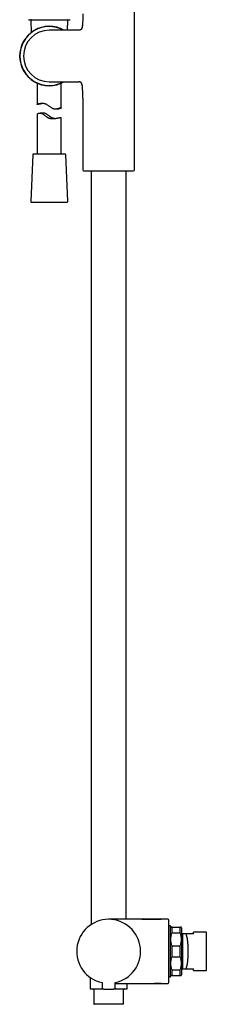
# Model space of a CAD drawing. Header units: millimetres. Extents: x 8 to 1761, y 12 to 2688.
# Tile 12 of 20: x 521 to 638, y 1454 to 2070. Entities that reach past the tile are written whole.
import ezdxf

# ---------------------------------------------------------------- set-up
doc = ezdxf.new("R2010")
doc.units = ezdxf.units.MM

msp = doc.modelspace()

# ---------------------------------------------------------------- linework, layer by layer
at = {"color": 7, "linetype": 'Continuous', "lineweight": 30}
for p, q in [((593.15, 1975.59), (593.15, 2090.24)), ((528.23, 2069), (528.55, 2061.54)), ((551.22, 2062.97), (551.48, 2069)), ((557.86, 2062.97), (539.86, 2062.97)), ((558.43, 2062.97), (557.86, 2062.97)), ((539.86, 2030.67), (557.86, 2030.67)), ((557.86, 2030.67), (558.43, 2030.67)), ((532.36, 2029.84), (532.36, 2016.62)), ((547.36, 2014.45), (547.36, 2029.84)), ((560.85, 2020.5), (560.85, 1975.59)), ((543.62, 2013.84), (545.89, 2013.84)), ((532.36, 2010.55), (532.36, 1985.52)), ((535.76, 2011.2), (534.06, 2011.2)), ((547.36, 1985.52), (547.36, 2008.44)), ((529.48, 1985.04), (528.23, 1956.04)), ((549.61, 1985.52), (529.98, 1985.52)), ((549.73, 1985.52), (549.61, 1985.52)), ((551.48, 1956.04), (550.23, 1985.04)), ((561.33, 1975.09), (562.69, 1975.03)), ((562.69, 1975.03), (591.31, 1975.03)), ((566, 1975.03), (566, 1504.01)), ((588, 1507.31), (588, 1975.03)), ((591.31, 1975.03), (592.67, 1975.09)), ((528.73, 1955.52), (550.98, 1955.52)), ((610, 1507.31), (577, 1507.31)), ((614.2, 1507.31), (610, 1507.31)), ((615.7, 1503.31), (614.7, 1503.31)), ((615.7, 1471.31), (615.7, 1503.31)), ((615.95, 1502.31), (615.7, 1502.06)), ((616.7, 1498.96), (616.7, 1502.31)), ((616.7, 1502.31), (621.7, 1502.31)), ((621.7, 1502.31), (621.7, 1498.96)), ((622.7, 1502.05), (622.45, 1502.31)), ((616.7, 1498.96), (621.7, 1498.96)), ((623.15, 1498.31), (622.7, 1498.31)), ((623.2, 1498.3), (623.15, 1498.31)), ((623.15, 1498.31), (623.2, 1498.3)), ((630.2, 1498.31), (625.35, 1498.31)), ((638, 1499.31), (630.2, 1499.31)), ((630.2, 1498.31), (630.2, 1499.31)), ((638.2, 1499.11), (638, 1499.31)), ((638, 1499.31), (638, 1475.31)), ((638.2, 1487.31), (638.2, 1499.11)), ((616.7, 1483.96), (616.7, 1490.65)), ((616.7, 1490.65), (621.7, 1490.65)), ((621.7, 1490.65), (621.7, 1483.96)), ((616.7, 1483.96), (621.7, 1483.96)), ((638.2, 1475.51), (638.2, 1487.31)), ((565.35, 1471.05), (565.35, 1464.11)), ((614.7, 1471.31), (615.7, 1471.31)), ((615.7, 1472.56), (615.95, 1472.31)), ((616.7, 1472.31), (616.7, 1475.65)), ((616.7, 1475.65), (621.7, 1475.65)), ((616.7, 1472.31), (621.7, 1472.31)), ((621.7, 1475.65), (621.7, 1472.31)), ((622.45, 1472.31), (622.7, 1472.56)), ((622.7, 1476.31), (623.15, 1476.31)), ((623.2, 1476.31), (623.15, 1476.31)), ((623.2, 1476.31), (623.21, 1476.31)), ((625.35, 1476.31), (630.2, 1476.31)), ((630.2, 1475.31), (630.2, 1476.31)), ((630.2, 1475.31), (638, 1475.31)), ((638, 1475.31), (638.2, 1475.51)), ((572.87, 1467.91), (572.9, 1464.59)), ((581.1, 1464.59), (581.13, 1467.91)), ((581.12, 1467.31), (610, 1467.31)), ((588.65, 1464.11), (588.65, 1467.31)), ((610, 1467.31), (614.2, 1467.31)), ((567.75, 1463.31), (567.75, 1454.41)), ((581.62, 1463.81), (581.81, 1464.04)), ((581.62, 1463.81), (581.69, 1463.81)), ((586.25, 1454.41), (586.25, 1463.31)), ((586.05, 1454.21), (567.95, 1454.21))]:
    msp.add_line(p, q, dxfattribs=at)
at = {"color": 7, "linetype": 'Continuous', "lineweight": 30, "flags": 128}
msp.add_lwpolyline([(536.53, 2017.22), (536.46, 2017.21), (535.95, 2017.14), (535.47, 2017.07), (535.01, 2016.99), (534.58, 2016.91), (534.18, 2016.83), (533.95, 2016.79), (533.74, 2016.75), (533.49, 2016.7), (533.27, 2016.66), (533.05, 2016.63), (532.86, 2016.6), (532.69, 2016.58), (532.55, 2016.57), (532.45, 2016.57), (532.39, 2016.58), (532.36, 2016.6), (532.36, 2016.63), (532.41, 2016.68), (532.51, 2016.74), (532.66, 2016.81), (532.85, 2016.89), (533.09, 2016.97), (533.38, 2017.06), (533.72, 2017.14), (533.97, 2017.2), (534.24, 2017.24), (534.53, 2017.28), (534.85, 2017.31), (535.18, 2017.33), (535.52, 2017.33), (535.98, 2017.3), (536.21, 2017.27), (536.45, 2017.24), (536.74, 2017.18), (537.04, 2017.1), (537.28, 2017.03), (537.53, 2016.94), (537.77, 2016.84), (538.01, 2016.73), (538.3, 2016.58), (538.59, 2016.41), (538.9, 2016.2), (539.22, 2015.98), (539.52, 2015.75), (539.83, 2015.52), (540.14, 2015.28), (540.45, 2015.05), (540.76, 2014.83), (541.09, 2014.61), (541.41, 2014.42), (541.75, 2014.24), (542.09, 2014.1), (542.45, 2013.98), (542.8, 2013.91), (543.15, 2013.86), (543.5, 2013.84), (543.84, 2013.84), (544.23, 2013.87), (544.54, 2013.91), (544.84, 2013.96), (545.17, 2014.03), (545.49, 2014.11), (545.82, 2014.2), (546.12, 2014.28), (546.35, 2014.35), (546.57, 2014.41), (546.71, 2014.45), (546.86, 2014.48), (546.99, 2014.51), (547.11, 2014.53), (547.2, 2014.53), (547.2, 2014.53)], dxfattribs=at)
at = {"color": 7, "linetype": 'Continuous', "lineweight": 30}
for centre, radius, start, end in [((528.73, 2069.02), 0.5, 90, 182.48126), ((550.98, 2069.02), 0.5, 357.51874, 90), ((539.86, 2046.82), 18.56, 60.51871, 180), ((539.86, 2046.82), 18.44, 61.16145, 180), ((539.86, 2046.82), 16.15, 90, 180), ((539.86, 2046.82), 18.56, 180, 299.50919), ((539.86, 2046.82), 18.44, 180, 298.83058), ((539.86, 2046.82), 16.15, 180, 270), ((529.98, 1985.02), 0.5, 90, 177.51874), ((549.73, 1985.02), 0.5, 2.48126, 90), ((561.35, 1975.59), 0.5, 180, 267.33704), ((592.65, 1975.59), 0.5, 272.66296, 0), ((528.73, 1956.02), 0.5, 177.51874, 270), ((550.98, 1956.02), 0.5, 270, 2.48126), ((577, 1487.31), 20, 281.90531, 258.09469), ((614.2, 1506.81), 0.5, 0, 90), ((573.7, 1464.6), 0.8, 180.5, 263.2497), ((580.3, 1464.6), 0.8, 276.7503, 359.5), ((614.2, 1467.81), 0.5, 270, 0), ((565.65, 1464.11), 0.3, 180, 270), ((567.25, 1463.31), 0.5, 0, 90), ((586.75, 1463.31), 0.5, 90, 180), ((588.35, 1464.11), 0.3, 270, 0), ((567.95, 1454.41), 0.2, 180, 270), ((586.05, 1454.41), 0.2, 270, 0)]:
    msp.add_arc(centre, radius, start, end, dxfattribs=at)
for points, knots in [([(526.85, 2069.52), (526.85, 2069.52), (526.86, 2069.52), (526.92, 2069.52), (527.03, 2069.52), (527.17, 2069.52), (527.35, 2069.52), (527.57, 2069.52), (527.83, 2069.52), (528.13, 2069.52), (528.47, 2069.52), (528.84, 2069.52), (529.24, 2069.52), (529.68, 2069.52), (530.15, 2069.52), (530.65, 2069.52), (531.18, 2069.52), (531.74, 2069.52), (532.33, 2069.52), (532.93, 2069.52), (533.56, 2069.52), (534.21, 2069.52), (534.88, 2069.52), (535.56, 2069.52), (536.25, 2069.52), (536.96, 2069.52), (537.68, 2069.52), (538.4, 2069.52), (539.13, 2069.52), (539.86, 2069.52), (540.58, 2069.52), (541.31, 2069.52), (542.03, 2069.52), (542.75, 2069.52), (543.46, 2069.52), (544.15, 2069.52), (544.83, 2069.52), (545.5, 2069.52), (546.15, 2069.52), (546.78, 2069.52), (547.39, 2069.52), (547.97, 2069.52), (548.53, 2069.52), (549.06, 2069.52), (549.56, 2069.52), (550.03, 2069.52), (550.47, 2069.52), (550.87, 2069.52), (551.24, 2069.52), (551.58, 2069.52), (551.88, 2069.52), (552.14, 2069.52), (552.36, 2069.52), (552.54, 2069.52), (552.68, 2069.52), (552.79, 2069.52), (552.85, 2069.52), (552.86, 2069.52), (552.86, 2069.52)], [0, 0, 0, 0, 0.017876, 0.035708, 0.053551, 0.071444, 0.089295, 0.107128, 0.124999, 0.142884, 0.160721, 0.178568, 0.196461, 0.21431, 0.232139, 0.250005, 0.267881, 0.285711, 0.303551, 0.321441, 0.33929, 0.357121, 0.37499, 0.39287, 0.410704, 0.428547, 0.446439, 0.464288, 0.482119, 0.499986, 0.517866, 0.535698, 0.553541, 0.571433, 0.589283, 0.607115, 0.624984, 0.642863, 0.660696, 0.678538, 0.696427, 0.714274, 0.732101, 0.749966, 0.767844, 0.785677, 0.80352, 0.821415, 0.839268, 0.857104, 0.874977, 0.892859, 0.910692, 0.928535, 0.946428, 0.964283, 0.982121, 1, 1, 1, 1]), ([(560.85, 2073.14), (560.85, 2072.71), (560.85, 2071.84), (560.83, 2070.54), (560.8, 2069.43), (560.77, 2068.5), (560.74, 2067.77), (560.7, 2067.06), (560.65, 2066.43), (560.59, 2065.88), (560.53, 2065.41), (560.45, 2065), (560.37, 2064.66), (560.29, 2064.37), (560.19, 2064.11), (560.07, 2063.87), (559.94, 2063.65), (559.79, 2063.46), (559.62, 2063.31), (559.42, 2063.18), (559.2, 2063.08), (558.96, 2063.02), (558.7, 2062.98), (558.52, 2062.97), (558.43, 2062.97)], [0, 0, 0, 0, 0.114315, 0.229333, 0.343376, 0.40944, 0.474245, 0.537352, 0.59807, 0.641999, 0.683801, 0.723215, 0.751082, 0.777431, 0.802259, 0.825631, 0.847698, 0.868724, 0.889126, 0.909441, 0.93022, 0.951966, 0.975109, 1, 1, 1, 1]), ([(560.85, 2020.5), (560.85, 2020.93), (560.85, 2021.8), (560.83, 2023.1), (560.8, 2024.21), (560.77, 2025.14), (560.74, 2025.87), (560.7, 2026.58), (560.65, 2027.21), (560.59, 2027.76), (560.53, 2028.23), (560.45, 2028.64), (560.37, 2028.98), (560.29, 2029.27), (560.19, 2029.53), (560.07, 2029.77), (559.94, 2029.99), (559.79, 2030.17), (559.62, 2030.33), (559.42, 2030.46), (559.2, 2030.55), (558.96, 2030.62), (558.7, 2030.66), (558.52, 2030.67), (558.43, 2030.67)], [0, 0, 0, 0, 0.114318, 0.229337, 0.343381, 0.409445, 0.47425, 0.537356, 0.598073, 0.642001, 0.683802, 0.723215, 0.751081, 0.77743, 0.802257, 0.825629, 0.847696, 0.868722, 0.889124, 0.909439, 0.930218, 0.951965, 0.975108, 1, 1, 1, 1]), ([(547.2, 2014.53), (547.22, 2014.53), (547.26, 2014.53), (547.31, 2014.52), (547.35, 2014.49), (547.36, 2014.46), (547.35, 2014.41), (547.3, 2014.34), (547.22, 2014.25), (547.08, 2014.15), (546.9, 2014.05), (546.68, 2013.97), (546.46, 2013.9), (546.24, 2013.86), (546.05, 2013.84), (545.92, 2013.84), (545.89, 2013.84)], [0, 0, 0, 0, 0.053717, 0.107576, 0.173965, 0.24061, 0.311546, 0.382768, 0.476525, 0.571459, 0.66698, 0.763712, 0.833901, 0.904424, 0.97533, 1, 1, 1, 1]), ([(532.36, 2010.55), (532.36, 2010.56), (532.36, 2010.58), (532.4, 2010.63), (532.47, 2010.7), (532.58, 2010.78), (532.73, 2010.87), (532.88, 2010.95), (533.04, 2011.01), (533.22, 2011.08), (533.43, 2011.13), (533.64, 2011.17), (533.85, 2011.2), (534.06, 2011.2), (534.26, 2011.2), (534.46, 2011.18), (534.69, 2011.13), (534.95, 2011.06), (535.2, 2010.96), (535.45, 2010.84), (535.7, 2010.7), (535.95, 2010.54), (536.26, 2010.32), (536.59, 2010.06), (536.97, 2009.75), (537.39, 2009.4), (537.83, 2009.06), (538.27, 2008.74), (538.67, 2008.49), (539.05, 2008.29), (539.4, 2008.14), (539.74, 2008.02), (540.05, 2007.93), (540.37, 2007.86), (540.71, 2007.79), (541.13, 2007.74), (541.56, 2007.71), (542.03, 2007.7), (542.49, 2007.72), (542.93, 2007.75), (543.34, 2007.79), (543.73, 2007.84), (544.13, 2007.9), (544.52, 2007.96), (544.9, 2008.03), (545.22, 2008.1), (545.52, 2008.15), (545.8, 2008.21), (546.08, 2008.27), (546.35, 2008.32), (546.57, 2008.37), (546.74, 2008.4), (546.88, 2008.42), (547, 2008.44), (547.12, 2008.46), (547.24, 2008.47), (547.31, 2008.47), (547.35, 2008.46), (547.35, 2008.45), (547.35, 2008.44)], [0, 0, 0, 0, 0.013715, 0.033896, 0.052188, 0.076538, 0.101041, 0.116489, 0.131975, 0.150698, 0.167336, 0.184035, 0.19854, 0.213102, 0.22389, 0.236465, 0.249101, 0.264144, 0.279329, 0.291893, 0.304531, 0.319551, 0.334641, 0.354935, 0.3753, 0.397786, 0.424475, 0.445248, 0.46613, 0.482196, 0.49837, 0.512461, 0.526626, 0.537128, 0.553168, 0.569302, 0.588499, 0.607827, 0.628185, 0.647251, 0.666406, 0.684241, 0.70214, 0.724811, 0.744185, 0.763635, 0.780737, 0.797892, 0.81753, 0.840737, 0.858855, 0.87704, 0.889886, 0.902757, 0.921767, 0.94423, 0.966827, 0.985499, 1, 1, 1, 1]), ([(543.11, 2007.77), (543.03, 2007.78), (542.84, 2007.81), (542.57, 2007.86), (542.26, 2007.94), (541.94, 2008.04), (541.59, 2008.18), (541.26, 2008.33), (540.98, 2008.48), (540.66, 2008.67), (540.31, 2008.9), (539.9, 2009.21), (539.51, 2009.5), (539.14, 2009.78), (538.82, 2010.02), (538.52, 2010.24), (538.24, 2010.43), (537.94, 2010.61), (537.66, 2010.76), (537.37, 2010.89), (537.12, 2010.99), (536.86, 2011.07), (536.58, 2011.13), (536.25, 2011.18), (535.97, 2011.2), (535.81, 2011.2), (535.76, 2011.2)], [0, 0, 0, 0, 0.033216, 0.073807, 0.103886, 0.150218, 0.196873, 0.237525, 0.278391, 0.308682, 0.367481, 0.42654, 0.487329, 0.537746, 0.58824, 0.628082, 0.668003, 0.708954, 0.750083, 0.785888, 0.821906, 0.848652, 0.889686, 0.931047, 0.980345, 1, 1, 1, 1]), ([(610, 1507.28), (609.69, 1507.28), (609.05, 1507.29), (608.07, 1507.29), (607.05, 1507.29), (605.99, 1507.3), (604.9, 1507.3), (603.7, 1507.3), (602.38, 1507.3), (600.97, 1507.3), (599.52, 1507.3), (598.05, 1507.31), (597.06, 1507.31), (596.56, 1507.31)], [0, 0, 0, 0, 0.069802, 0.142859, 0.218936, 0.297797, 0.379202, 0.462912, 0.566066, 0.671773, 0.779612, 0.889162, 1, 1, 1, 1]), ([(610, 1507.28), (610, 1507.28), (610, 1507.3), (610, 1507.3), (610, 1507.31)], [0, 0, 0, 0, 0.120056, 1, 1, 1, 1]), ([(614.7, 1487.31), (614.7, 1487.53), (614.7, 1487.97), (614.7, 1488.64), (614.7, 1489.3), (614.7, 1489.96), (614.7, 1490.63), (614.7, 1491.35), (614.7, 1492.11), (614.7, 1492.91), (614.7, 1493.71), (614.7, 1494.47), (614.7, 1495.21), (614.7, 1495.93), (614.7, 1496.63), (614.7, 1497.31), (614.7, 1497.98), (614.7, 1498.64), (614.7, 1499.29), (614.7, 1499.91), (614.7, 1500.52), (614.7, 1501.15), (614.7, 1501.79), (614.7, 1502.45), (614.7, 1503.06), (614.7, 1503.59), (614.7, 1504.05), (614.7, 1504.44), (614.7, 1504.8), (614.7, 1505.14), (614.7, 1505.43), (614.7, 1505.69), (614.7, 1505.91), (614.7, 1506.11), (614.7, 1506.29), (614.7, 1506.43), (614.7, 1506.56), (614.7, 1506.67), (614.7, 1506.75), (614.7, 1506.8), (614.7, 1506.8), (614.7, 1506.81)], [0, 0, 0, 0, 0.021779, 0.043514, 0.065231, 0.086954, 0.10871, 0.131346, 0.158515, 0.185644, 0.212783, 0.239982, 0.265757, 0.291467, 0.317153, 0.342858, 0.368622, 0.394949, 0.421205, 0.447436, 0.473687, 0.500002, 0.532897, 0.565699, 0.598496, 0.631377, 0.657153, 0.682863, 0.708549, 0.734253, 0.760018, 0.783112, 0.806153, 0.82917, 0.852195, 0.875258, 0.897518, 0.923148, 0.948743, 0.974347, 1, 1, 1, 1]), ([(616.7, 1502.31), (616.62, 1502.31), (616.47, 1502.31), (616.29, 1502.31), (616.14, 1502.31), (616.03, 1502.31), (615.97, 1502.31), (615.94, 1502.31), (615.95, 1502.31), (615.95, 1502.31)], [0, 0, 0, 0, 0.169381, 0.335683, 0.49996, 0.667843, 0.834052, 0.999997, 1, 1, 1, 1]), ([(622.45, 1502.31), (622.45, 1502.31), (622.44, 1502.31), (622.37, 1502.31), (622.26, 1502.31), (622.11, 1502.31), (621.93, 1502.31), (621.78, 1502.31), (621.7, 1502.31)], [0, 0, 0, 0, 0.165929, 0.332139, 0.50004, 0.664308, 0.83061, 1, 1, 1, 1]), ([(616.7, 1490.65), (616.62, 1490.88), (616.47, 1491.33), (616.29, 1492.02), (616.14, 1492.71), (616.03, 1493.4), (615.96, 1494.1), (615.94, 1494.81), (615.96, 1495.51), (616.03, 1496.21), (616.14, 1496.9), (616.29, 1497.59), (616.47, 1498.28), (616.62, 1498.74), (616.7, 1498.96)], [0, 0, 0, 0, 0.084706, 0.167859, 0.249985, 0.333899, 0.416987, 0.499954, 0.582904, 0.665969, 0.749853, 0.832023, 0.915229, 1, 1, 1, 1]), ([(621.7, 1498.96), (621.78, 1498.74), (621.93, 1498.28), (622.11, 1497.6), (622.26, 1496.91), (622.37, 1496.21), (622.44, 1495.51), (622.46, 1494.81), (622.44, 1494.1), (622.37, 1493.4), (622.26, 1492.71), (622.11, 1492.02), (621.93, 1491.33), (621.78, 1490.88), (621.7, 1490.65)], [0, 0, 0, 0, 0.084706, 0.167859, 0.249985, 0.333899, 0.416987, 0.499954, 0.582904, 0.665969, 0.749853, 0.832023, 0.915229, 1, 1, 1, 1]), ([(625.35, 1498.31), (625.23, 1498.31), (624.99, 1498.31), (624.66, 1498.31), (624.36, 1498.31), (624.09, 1498.31), (623.86, 1498.31), (623.67, 1498.31), (623.52, 1498.31), (623.4, 1498.31), (623.32, 1498.31), (623.25, 1498.31), (623.21, 1498.3), (623.2, 1498.3), (623.2, 1498.3)], [0, 0, 0, 0, 0.105555, 0.2072395, 0.3053586, 0.4002942, 0.4925132, 0.5864766, 0.6602576, 0.7328375, 0.8028199, 0.8691223, 0.9346775, 1, 1, 1, 1]), ([(623.2, 1498.3), (623.2, 1498.3), (623.2, 1498.28), (623.2, 1498.19), (623.2, 1498.07), (623.2, 1497.89), (623.2, 1497.68), (623.2, 1497.42), (623.2, 1497.12), (623.2, 1496.77), (623.2, 1496.39), (623.2, 1495.97), (623.2, 1495.51), (623.2, 1495.02), (623.2, 1494.49), (623.2, 1493.94), (623.2, 1493.36), (623.2, 1492.75), (623.2, 1492.12), (623.2, 1491.47), (623.2, 1490.8), (623.2, 1490.12), (623.2, 1489.43), (623.2, 1488.73), (623.2, 1488.02), (623.2, 1487.31), (623.2, 1486.59), (623.2, 1485.89), (623.2, 1485.18), (623.2, 1484.49), (623.2, 1483.81), (623.2, 1483.14), (623.2, 1482.49), (623.2, 1481.86), (623.2, 1481.25), (623.2, 1480.67), (623.2, 1480.12), (623.2, 1479.59), (623.2, 1479.1), (623.2, 1478.64), (623.2, 1478.22), (623.2, 1477.84), (623.2, 1477.5), (623.2, 1477.19), (623.2, 1476.93), (623.2, 1476.72), (623.2, 1476.54), (623.2, 1476.42), (623.2, 1476.33), (623.2, 1476.32), (623.2, 1476.31)], [0, 0, 0, 0, 0.020833, 0.041667, 0.0625, 0.083334, 0.104167, 0.125001, 0.145834, 0.166667, 0.187501, 0.208334, 0.229168, 0.250001, 0.270834, 0.291668, 0.312501, 0.333334, 0.354168, 0.375001, 0.395834, 0.416668, 0.437501, 0.458335, 0.479168, 0.500001, 0.520835, 0.541668, 0.562501, 0.583335, 0.604168, 0.625001, 0.645834, 0.666668, 0.687501, 0.708334, 0.729168, 0.750001, 0.770834, 0.791667, 0.812501, 0.833334, 0.854167, 0.875001, 0.895834, 0.916667, 0.9375, 0.958334, 0.979167, 1, 1, 1, 1]), ([(625.35, 1498.31), (625.4, 1498.21), (625.48, 1498.01), (625.6, 1497.66), (625.71, 1497.29), (625.82, 1496.88), (625.92, 1496.46), (626, 1496.05), (626.07, 1495.65), (626.14, 1495.23), (626.21, 1494.8), (626.27, 1494.35), (626.33, 1493.85), (626.39, 1493.29), (626.45, 1492.68), (626.5, 1492.05), (626.54, 1491.4), (626.58, 1490.74), (626.61, 1490.07), (626.63, 1489.39), (626.65, 1488.71), (626.66, 1488.03), (626.66, 1487.34), (626.66, 1486.65), (626.65, 1485.96), (626.64, 1485.28), (626.61, 1484.6), (626.58, 1483.96), (626.55, 1483.37), (626.52, 1482.83), (626.48, 1482.29), (626.43, 1481.77), (626.38, 1481.26), (626.33, 1480.73), (626.26, 1480.2), (626.19, 1479.67), (626.11, 1479.15), (626.02, 1478.66), (625.92, 1478.19), (625.82, 1477.75), (625.72, 1477.33), (625.6, 1476.95), (625.48, 1476.61), (625.4, 1476.41), (625.35, 1476.31)], [0, 0, 0, 0, 0.0261343, 0.0520291, 0.0776858, 0.103106, 0.1282912, 0.1491015, 0.1697508, 0.19024, 0.2105702, 0.2307425, 0.2507578, 0.2759063, 0.3009683, 0.325946, 0.3508416, 0.3756574, 0.4003955, 0.4250583, 0.4496481, 0.4741672, 0.498618, 0.5232732, 0.5479767, 0.5727308, 0.5975379, 0.6224002, 0.6431635, 0.6639682, 0.6848155, 0.7057068, 0.7266432, 0.7476262, 0.7718152, 0.7962324, 0.8208797, 0.8457589, 0.8708718, 0.8962201, 0.9218054, 0.9476295, 0.9736938, 1, 1, 1, 1]), ([(614.7, 1467.81), (614.7, 1467.81), (614.7, 1467.81), (614.7, 1467.85), (614.7, 1467.9), (614.7, 1467.98), (614.7, 1468.09), (614.7, 1468.22), (614.7, 1468.4), (614.7, 1468.62), (614.7, 1468.88), (614.7, 1469.16), (614.7, 1469.47), (614.7, 1469.81), (614.7, 1470.17), (614.7, 1470.56), (614.7, 1470.98), (614.7, 1471.43), (614.7, 1471.92), (614.7, 1472.42), (614.7, 1472.96), (614.7, 1473.56), (614.7, 1474.24), (614.7, 1475.01), (614.7, 1475.8), (614.7, 1476.57), (614.7, 1477.3), (614.7, 1477.99), (614.7, 1478.68), (614.7, 1479.4), (614.7, 1480.1), (614.7, 1480.79), (614.7, 1481.46), (614.7, 1482.13), (614.7, 1482.82), (614.7, 1483.5), (614.7, 1484.21), (614.7, 1484.96), (614.7, 1485.74), (614.7, 1486.52), (614.7, 1487.04), (614.7, 1487.31)], [0, 0, 0, 0, 0.0217816, 0.043518, 0.0652348, 0.0869573, 0.108711, 0.1313463, 0.1585146, 0.1856435, 0.2127826, 0.2399815, 0.2657573, 0.2914672, 0.3171532, 0.3428575, 0.3686224, 0.3949489, 0.4212053, 0.4474364, 0.4736871, 0.5000025, 0.5328966, 0.5656987, 0.5984963, 0.6313773, 0.6571531, 0.682863, 0.708549, 0.7342533, 0.7600181, 0.783112, 0.8061526, 0.8291702, 0.8521951, 0.8752578, 0.8975164, 0.9231436, 0.9487389, 0.9743438, 1, 1, 1, 1]), ([(616.7, 1475.65), (616.62, 1475.88), (616.47, 1476.33), (616.29, 1477.02), (616.14, 1477.71), (616.03, 1478.4), (615.96, 1479.1), (615.94, 1479.81), (615.96, 1480.51), (616.03, 1481.21), (616.14, 1481.9), (616.29, 1482.59), (616.47, 1483.28), (616.62, 1483.74), (616.7, 1483.96)], [0, 0, 0, 0, 0.084706, 0.167859, 0.249985, 0.333899, 0.416987, 0.499954, 0.582904, 0.665969, 0.749853, 0.832023, 0.915229, 1, 1, 1, 1]), ([(621.7, 1483.96), (621.78, 1483.74), (621.93, 1483.28), (622.11, 1482.6), (622.26, 1481.91), (622.37, 1481.21), (622.44, 1480.51), (622.46, 1479.81), (622.44, 1479.1), (622.37, 1478.4), (622.26, 1477.71), (622.11, 1477.02), (621.93, 1476.33), (621.78, 1475.88), (621.7, 1475.65)], [0, 0, 0, 0, 0.084706, 0.167859, 0.249985, 0.333899, 0.416987, 0.499954, 0.582904, 0.665969, 0.749853, 0.832023, 0.915229, 1, 1, 1, 1]), ([(615.95, 1472.31), (615.95, 1472.31), (615.96, 1472.31), (616.03, 1472.31), (616.14, 1472.31), (616.29, 1472.31), (616.47, 1472.31), (616.62, 1472.31), (616.7, 1472.31)], [0, 0, 0, 0, 0.1659289, 0.332139, 0.5000403, 0.6643082, 0.8306099, 1, 1, 1, 1]), ([(621.7, 1472.31), (621.78, 1472.31), (621.93, 1472.31), (622.11, 1472.31), (622.26, 1472.31), (622.37, 1472.31), (622.43, 1472.31), (622.46, 1472.31), (622.45, 1472.31), (622.45, 1472.31)], [0, 0, 0, 0, 0.169381, 0.335683, 0.49996, 0.667843, 0.834052, 0.999997, 1, 1, 1, 1]), ([(623.2, 1476.31), (623.2, 1476.31), (623.21, 1476.31), (623.25, 1476.31), (623.31, 1476.31), (623.39, 1476.31), (623.49, 1476.31), (623.61, 1476.31), (623.76, 1476.31), (623.94, 1476.31), (624.15, 1476.31), (624.4, 1476.31), (624.69, 1476.31), (625.01, 1476.31), (625.24, 1476.31), (625.35, 1476.31)], [0, 0, 0, 0, 0.062253, 0.124525, 0.187253, 0.252847, 0.321851, 0.391847, 0.463245, 0.532225, 0.620026, 0.710356, 0.803596, 0.900059, 1, 1, 1, 1]), ([(598.15, 1467.31), (598.59, 1467.31), (599.46, 1467.31), (600.76, 1467.31), (602.03, 1467.31), (603.28, 1467.31), (604.43, 1467.31), (605.48, 1467.31), (606.45, 1467.32), (607.38, 1467.32), (608.28, 1467.32), (609.15, 1467.33), (609.72, 1467.33), (610, 1467.33)], [0, 0, 0, 0, 0.110954, 0.220377, 0.327928, 0.433268, 0.536056, 0.619521, 0.700786, 0.779657, 0.855943, 0.929454, 1, 1, 1, 1]), ([(565.65, 1463.81), (565.65, 1463.81), (565.65, 1463.81), (565.67, 1463.81), (565.72, 1463.81), (565.8, 1463.81), (565.92, 1463.81), (566.05, 1463.81), (566.2, 1463.81), (566.35, 1463.81), (566.52, 1463.81), (566.71, 1463.81), (566.94, 1463.81), (567.22, 1463.81), (567.56, 1463.81), (567.93, 1463.81), (568.34, 1463.81), (568.77, 1463.81), (569.24, 1463.81), (569.71, 1463.81), (570.19, 1463.81), (570.67, 1463.81), (571.17, 1463.81), (571.69, 1463.81), (572.22, 1463.81), (572.76, 1463.81), (573.23, 1463.81), (573.51, 1463.81), (573.61, 1463.81)], [0, 0, 0, 0, 0.0091633, 0.0504215, 0.0916534, 0.1327813, 0.1739181, 0.2151763, 0.2474683, 0.2796849, 0.3118803, 0.3441085, 0.3764235, 0.4208991, 0.4652806, 0.5097095, 0.5547882, 0.6002784, 0.6457426, 0.6913331, 0.7323651, 0.7732952, 0.8142345, 0.8552939, 0.8966261, 0.9378536, 0.97909, 1, 1, 1, 1]), ([(573.61, 1463.81), (573.61, 1463.81), (573.62, 1463.8), (573.67, 1463.8), (573.75, 1463.79), (573.86, 1463.78), (574, 1463.76), (574.17, 1463.74), (574.37, 1463.73), (574.6, 1463.71), (574.85, 1463.69), (575.11, 1463.67), (575.4, 1463.65), (575.7, 1463.63), (576.02, 1463.62), (576.34, 1463.61), (576.67, 1463.61), (577, 1463.61), (577.33, 1463.61), (577.66, 1463.61), (577.99, 1463.62), (578.3, 1463.63), (578.6, 1463.65), (578.89, 1463.67), (579.16, 1463.69), (579.4, 1463.71), (579.63, 1463.73), (579.83, 1463.74), (580, 1463.76), (580.14, 1463.78), (580.25, 1463.79), (580.33, 1463.8), (580.38, 1463.8), (580.39, 1463.81), (580.39, 1463.81)], [0, 0, 0, 0, 0.0308888, 0.0615059, 0.0921721, 0.1232065, 0.1543673, 0.185316, 0.2163651, 0.2478246, 0.2793407, 0.3106302, 0.3419935, 0.373729, 0.4054391, 0.4368793, 0.4683414, 0.5001171, 0.5319078, 0.5633818, 0.5948309, 0.6265474, 0.6582802, 0.6896384, 0.7209203, 0.7524261, 0.7838416, 0.8148463, 0.8457487, 0.87686, 0.9078787, 0.938529, 0.9691294, 1, 1, 1, 1]), ([(580.39, 1463.81), (580.41, 1463.81), (580.57, 1463.81), (580.85, 1463.81), (581.24, 1463.81), (581.49, 1463.81), (581.62, 1463.81)], [0, 0, 0, 0, 0.050939, 0.3660866, 0.6830436, 1, 1, 1, 1]), ([(580.83, 1464.01), (580.85, 1464.02), (581.02, 1464.02), (581.35, 1464.03), (581.65, 1464.04), (581.81, 1464.04)], [0, 0, 0, 0, 0.056776, 0.513431, 1, 1, 1, 1]), ([(581.81, 1464.04), (581.81, 1463.98), (581.79, 1463.92), (581.75, 1463.83), (581.72, 1463.81), (581.69, 1463.81)], [0, 0, 0, 0, 0.5, 0.5, 1, 1, 1, 1]), ([(581.69, 1463.81), (581.87, 1463.81), (582.24, 1463.81), (582.77, 1463.81), (583.3, 1463.81), (583.81, 1463.81), (584.31, 1463.81), (584.79, 1463.81), (585.25, 1463.81), (585.69, 1463.81), (586.1, 1463.81), (586.48, 1463.81), (586.83, 1463.81), (587.15, 1463.81), (587.43, 1463.81), (587.67, 1463.81), (587.88, 1463.81), (588.05, 1463.81), (588.18, 1463.81), (588.28, 1463.81), (588.33, 1463.81), (588.35, 1463.81), (588.35, 1463.81), (588.35, 1463.81)], [0, 0, 0, 0, 0.0469259, 0.0937931, 0.1407372, 0.1897429, 0.2386892, 0.2877306, 0.338235, 0.3886725, 0.4392123, 0.4905006, 0.5417182, 0.5930423, 0.6443306, 0.6955482, 0.7468723, 0.7973768, 0.8478143, 0.8983541, 0.9473598, 0.9963061, 1, 1, 1, 1])]:
    msp.add_open_spline(points, degree=3, knots=knots, dxfattribs=at)
for points in [[(622.7, 1502.06), (622.7, 1502.05), (622.7, 1502.04), (622.7, 1501.97), (622.7, 1501.86), (622.7, 1501.69), (622.7, 1501.49), (622.7, 1501.24), (622.7, 1500.94), (622.7, 1500.6), (622.7, 1500.22), (622.7, 1499.8), (622.7, 1499.34), (622.7, 1498.84), (622.7, 1498.31), (622.7, 1497.74), (622.7, 1497.14), (622.7, 1496.51), (622.7, 1495.85), (622.7, 1495.16), (622.7, 1494.44), (622.7, 1493.71), (622.7, 1492.95), (622.7, 1492.18), (622.7, 1491.39), (622.7, 1490.59), (622.7, 1489.78), (622.7, 1488.96), (622.7, 1488.13), (622.7, 1487.58), (622.7, 1487.31)], [(622.7, 1487.31), (622.7, 1487.03), (622.7, 1486.48), (622.7, 1485.65), (622.7, 1484.83), (622.7, 1484.02), (622.7, 1483.22), (622.7, 1482.43), (622.7, 1481.66), (622.7, 1480.9), (622.7, 1480.17), (622.7, 1479.45), (622.7, 1478.77), (622.7, 1478.1), (622.7, 1477.47), (622.7, 1476.87), (622.7, 1476.3), (622.7, 1475.77), (622.7, 1475.27), (622.7, 1474.81), (622.7, 1474.39), (622.7, 1474.01), (622.7, 1473.67), (622.7, 1473.38), (622.7, 1473.12), (622.7, 1472.92), (622.7, 1472.76), (622.7, 1472.64), (622.7, 1472.57), (622.7, 1472.56), (622.7, 1472.56)]]:
    msp.add_open_spline(points, degree=3, dxfattribs=at)

doc.saveas('drawing.dxf')
